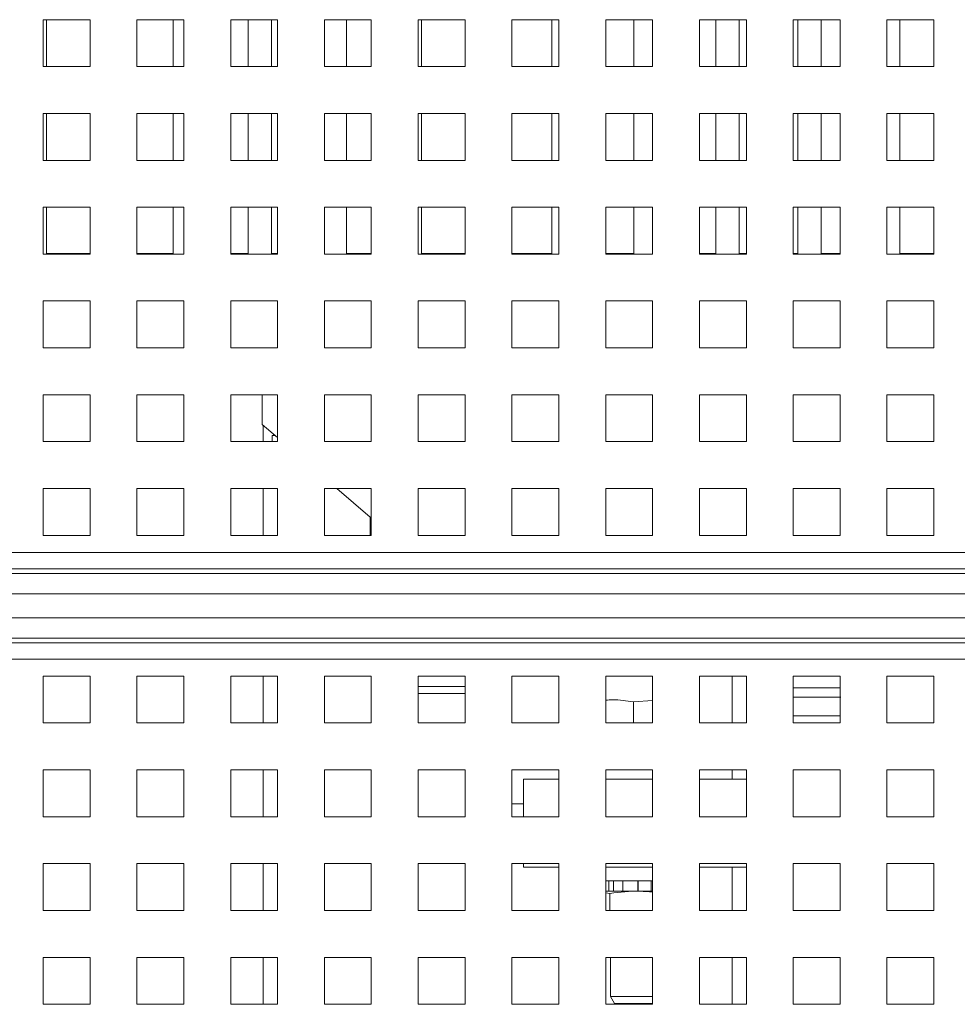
# Model space of a CAD drawing. Header units: inches. Extents: x 1 to 109, y 1 to 85.
# Tile 63 of 68: x 50.36 to 53.69, y 75.03 to 78.53. Entities that reach past the tile are written whole.
import ezdxf

# ---------------------------------------------------------------- set-up
doc = ezdxf.new("R2010")
doc.units = ezdxf.units.IN
doc.header["$MEASUREMENT"] = 0

msp = doc.modelspace()

# ---------------------------------------------------------------- linework, layer by layer
at = {"color": 7, "linetype": 'Continuous', "lineweight": 15, "ltscale": 5}
for p, q in [((50.6056, 78.5348), (50.4389, 78.5348)), ((50.4389, 78.5348), (50.4389, 78.3681)), ((50.4509, 78.3681), (50.4509, 78.5348)), ((50.6056, 78.3681), (50.6056, 78.5348)), ((50.9389, 78.5348), (50.7722, 78.5348)), ((50.7722, 78.5348), (50.7722, 78.3681)), ((50.9009, 78.5348), (50.9009, 78.3681)), ((50.9389, 78.3681), (50.9389, 78.5348)), ((51.2722, 78.5348), (51.1056, 78.5348)), ((51.1056, 78.5348), (51.1056, 78.3681)), ((51.1676, 78.5348), (51.1676, 78.3681)), ((51.2509, 78.3681), (51.2509, 78.5348)), ((51.2722, 78.3681), (51.2722, 78.5348)), ((51.6056, 78.5348), (51.4389, 78.5348)), ((51.4389, 78.5348), (51.4389, 78.3681)), ((51.5176, 78.3681), (51.5176, 78.5348)), ((51.6056, 78.3681), (51.6056, 78.5348)), ((51.9389, 78.5348), (51.7722, 78.5348)), ((51.7722, 78.5348), (51.7722, 78.3681)), ((51.7842, 78.3681), (51.7842, 78.5348)), ((51.9389, 78.3681), (51.9389, 78.5348)), ((52.2722, 78.5348), (52.1056, 78.5348)), ((52.1056, 78.5348), (52.1056, 78.3681)), ((52.2471, 78.5348), (52.2471, 78.3681)), ((52.2722, 78.3681), (52.2722, 78.5348)), ((52.6056, 78.5348), (52.4389, 78.5348)), ((52.4389, 78.5348), (52.4389, 78.3681)), ((52.5388, 78.5348), (52.5388, 78.3681)), ((52.6056, 78.3681), (52.6056, 78.5348)), ((52.9389, 78.5348), (52.7722, 78.5348)), ((52.7722, 78.5348), (52.7722, 78.3681)), ((52.8304, 78.3681), (52.8304, 78.5348)), ((52.9136, 78.5348), (52.9136, 78.3681)), ((52.9389, 78.3681), (52.9389, 78.5348)), ((53.2722, 78.5348), (53.1056, 78.5348)), ((53.1056, 78.5348), (53.1056, 78.3681)), ((53.122, 78.3681), (53.122, 78.5348)), ((53.2053, 78.5348), (53.2053, 78.3681)), ((53.2722, 78.3681), (53.2722, 78.5348)), ((53.6056, 78.5348), (53.4389, 78.5348)), ((53.4389, 78.5348), (53.4389, 78.3681)), ((53.4849, 78.5348), (53.4849, 78.3681)), ((53.6056, 78.3681), (53.6056, 78.5348)), ((50.4389, 78.3681), (50.6056, 78.3681)), ((50.7722, 78.3681), (50.9389, 78.3681)), ((51.1056, 78.3681), (51.2722, 78.3681)), ((51.4389, 78.3681), (51.6056, 78.3681)), ((51.7722, 78.3681), (51.9389, 78.3681)), ((52.1056, 78.3681), (52.2722, 78.3681)), ((52.4389, 78.3681), (52.6056, 78.3681)), ((52.7722, 78.3681), (52.9389, 78.3681)), ((53.1056, 78.3681), (53.2722, 78.3681)), ((53.4389, 78.3681), (53.6056, 78.3681)), ((50.6056, 78.2014), (50.4389, 78.2014)), ((50.4389, 78.2014), (50.4389, 78.0348)), ((50.4509, 78.0348), (50.4509, 78.2014)), ((50.6056, 78.0348), (50.6056, 78.2014)), ((50.9389, 78.2014), (50.7722, 78.2014)), ((50.7722, 78.2014), (50.7722, 78.0348)), ((50.9009, 78.2014), (50.9009, 78.0348)), ((50.9389, 78.0348), (50.9389, 78.2014)), ((51.2722, 78.2014), (51.1056, 78.2014)), ((51.1056, 78.2014), (51.1056, 78.0348)), ((51.1676, 78.2014), (51.1676, 78.0348)), ((51.2509, 78.0348), (51.2509, 78.2014)), ((51.2722, 78.0348), (51.2722, 78.2014)), ((51.6056, 78.2014), (51.4389, 78.2014)), ((51.4389, 78.2014), (51.4389, 78.0348)), ((51.5176, 78.0348), (51.5176, 78.2014)), ((51.6056, 78.0348), (51.6056, 78.2014)), ((51.9389, 78.2014), (51.7722, 78.2014)), ((51.7722, 78.2014), (51.7722, 78.0348)), ((51.7842, 78.0348), (51.7842, 78.2014)), ((51.9389, 78.0348), (51.9389, 78.2014)), ((52.2722, 78.2014), (52.1056, 78.2014)), ((52.1056, 78.2014), (52.1056, 78.0348)), ((52.2471, 78.2014), (52.2471, 78.0348)), ((52.2722, 78.0348), (52.2722, 78.2014)), ((52.6056, 78.2014), (52.4389, 78.2014)), ((52.4389, 78.2014), (52.4389, 78.0348)), ((52.5388, 78.2014), (52.5388, 78.0348)), ((52.6056, 78.0348), (52.6056, 78.2014)), ((52.9389, 78.2014), (52.7722, 78.2014)), ((52.7722, 78.2014), (52.7722, 78.0348)), ((52.8304, 78.0348), (52.8304, 78.2014)), ((52.9136, 78.2014), (52.9136, 78.0348)), ((52.9389, 78.0348), (52.9389, 78.2014)), ((53.2722, 78.2014), (53.1056, 78.2014)), ((53.1056, 78.2014), (53.1056, 78.0348)), ((53.122, 78.0348), (53.122, 78.2014)), ((53.2053, 78.2014), (53.2053, 78.0348)), ((53.2722, 78.0348), (53.2722, 78.2014)), ((53.6056, 78.2014), (53.4389, 78.2014)), ((53.4389, 78.2014), (53.4389, 78.0348)), ((53.4849, 78.2014), (53.4849, 78.0348)), ((53.6056, 78.0348), (53.6056, 78.2014)), ((50.4389, 78.0348), (50.6056, 78.0348)), ((50.7722, 78.0348), (50.9389, 78.0348)), ((51.1056, 78.0348), (51.2722, 78.0348)), ((51.4389, 78.0348), (51.6056, 78.0348)), ((51.7722, 78.0348), (51.9389, 78.0348)), ((52.1056, 78.0348), (52.2722, 78.0348)), ((52.4389, 78.0348), (52.6056, 78.0348)), ((52.7722, 78.0348), (52.9389, 78.0348)), ((53.1056, 78.0348), (53.2722, 78.0348)), ((53.4389, 78.0348), (53.6056, 78.0348)), ((50.6056, 77.8681), (50.4389, 77.8681)), ((50.4389, 77.8681), (50.4389, 77.7014)), ((50.4509, 77.7042), (50.4509, 77.8681)), ((50.6056, 77.7014), (50.6056, 77.8681)), ((50.9389, 77.8681), (50.7722, 77.8681)), ((50.7722, 77.8681), (50.7722, 77.7014)), ((50.9009, 77.8681), (50.9009, 77.7042)), ((50.9389, 77.7014), (50.9389, 77.8681)), ((51.2722, 77.8681), (51.1056, 77.8681)), ((51.1056, 77.8681), (51.1056, 77.7014)), ((51.1676, 77.8681), (51.1676, 77.7042)), ((51.2509, 77.7042), (51.2509, 77.8681)), ((51.2722, 77.7014), (51.2722, 77.8681)), ((51.6056, 77.8681), (51.4389, 77.8681)), ((51.4389, 77.8681), (51.4389, 77.7014)), ((51.5176, 77.7042), (51.5176, 77.8681)), ((51.6056, 77.7014), (51.6056, 77.8681)), ((51.9389, 77.8681), (51.7722, 77.8681)), ((51.7722, 77.8681), (51.7722, 77.7014)), ((51.7842, 77.7042), (51.7842, 77.8681)), ((51.9389, 77.7014), (51.9389, 77.8681)), ((52.2722, 77.8681), (52.1056, 77.8681)), ((52.1056, 77.8681), (52.1056, 77.7014)), ((52.2471, 77.8681), (52.2471, 77.7042)), ((52.2722, 77.7014), (52.2722, 77.8681)), ((52.6056, 77.8681), (52.4389, 77.8681)), ((52.4389, 77.8681), (52.4389, 77.7014)), ((52.5388, 77.8681), (52.5388, 77.7042)), ((52.6056, 77.7014), (52.6056, 77.8681)), ((52.9389, 77.8681), (52.7722, 77.8681)), ((52.7722, 77.8681), (52.7722, 77.7014)), ((52.8304, 77.7042), (52.8304, 77.8681)), ((52.9136, 77.8681), (52.9136, 77.7042)), ((52.9389, 77.7014), (52.9389, 77.8681)), ((53.2722, 77.8681), (53.1056, 77.8681)), ((53.1056, 77.8681), (53.1056, 77.7014)), ((53.122, 77.7042), (53.122, 77.8681)), ((53.2053, 77.8681), (53.2053, 77.7042)), ((53.2722, 77.7014), (53.2722, 77.8681)), ((53.6056, 77.8681), (53.4389, 77.8681)), ((53.4389, 77.8681), (53.4389, 77.7014)), ((53.4849, 77.8681), (53.4849, 77.7042)), ((53.6056, 77.7014), (53.6056, 77.8681)), ((50.4389, 77.7014), (50.6056, 77.7014)), ((50.6056, 77.7042), (50.4509, 77.7042)), ((50.9009, 77.7042), (50.7722, 77.7042)), ((50.7722, 77.7014), (50.9389, 77.7014)), ((51.1676, 77.7042), (51.1056, 77.7042)), ((51.1056, 77.7014), (51.2722, 77.7014)), ((51.2722, 77.7042), (51.2509, 77.7042)), ((51.4389, 77.7014), (51.6056, 77.7014)), ((51.6056, 77.7042), (51.5176, 77.7042)), ((51.7722, 77.7014), (51.9389, 77.7014)), ((51.9389, 77.7042), (51.7842, 77.7042)), ((52.2471, 77.7042), (52.1056, 77.7042)), ((52.1056, 77.7014), (52.2722, 77.7014)), ((52.5388, 77.7042), (52.4389, 77.7042)), ((52.4389, 77.7014), (52.6056, 77.7014)), ((52.7722, 77.7042), (52.8304, 77.7042)), ((52.7722, 77.7014), (52.9389, 77.7014)), ((52.9136, 77.7042), (52.9389, 77.7042)), ((53.1056, 77.7042), (53.122, 77.7042)), ((53.1056, 77.7014), (53.2722, 77.7014)), ((53.2053, 77.7042), (53.2722, 77.7042)), ((53.4389, 77.7014), (53.6056, 77.7014)), ((53.4849, 77.7042), (53.6056, 77.7042)), ((50.6056, 77.5348), (50.4389, 77.5348)), ((50.4389, 77.5348), (50.4389, 77.3681)), ((50.6056, 77.3681), (50.6056, 77.5348)), ((50.9389, 77.5348), (50.7722, 77.5348)), ((50.7722, 77.5348), (50.7722, 77.3681)), ((50.9389, 77.3681), (50.9389, 77.5348)), ((51.2722, 77.5348), (51.1056, 77.5348)), ((51.1056, 77.5348), (51.1056, 77.3681)), ((51.2722, 77.3681), (51.2722, 77.5348)), ((51.6056, 77.5348), (51.4389, 77.5348)), ((51.4389, 77.5348), (51.4389, 77.3681)), ((51.6056, 77.3681), (51.6056, 77.5348)), ((51.9389, 77.5348), (51.7722, 77.5348)), ((51.7722, 77.5348), (51.7722, 77.3681)), ((51.9389, 77.3681), (51.9389, 77.5348)), ((52.2722, 77.5348), (52.1056, 77.5348)), ((52.1056, 77.5348), (52.1056, 77.3681)), ((52.2722, 77.3681), (52.2722, 77.5348)), ((52.6056, 77.5348), (52.4389, 77.5348)), ((52.4389, 77.5348), (52.4389, 77.3681)), ((52.6056, 77.3681), (52.6056, 77.5348)), ((52.9389, 77.5348), (52.7722, 77.5348)), ((52.7722, 77.5348), (52.7722, 77.3681)), ((52.9389, 77.3681), (52.9389, 77.5348)), ((53.2722, 77.5348), (53.1056, 77.5348)), ((53.1056, 77.5348), (53.1056, 77.3681)), ((53.2722, 77.3681), (53.2722, 77.5348)), ((53.6056, 77.5348), (53.4389, 77.5348)), ((53.4389, 77.5348), (53.4389, 77.3681)), ((53.6056, 77.3681), (53.6056, 77.5348)), ((50.4389, 77.3681), (50.6056, 77.3681)), ((50.7722, 77.3681), (50.9389, 77.3681)), ((51.1056, 77.3681), (51.2722, 77.3681)), ((51.4389, 77.3681), (51.6056, 77.3681)), ((51.7722, 77.3681), (51.9389, 77.3681)), ((52.1056, 77.3681), (52.2722, 77.3681)), ((52.4389, 77.3681), (52.6056, 77.3681)), ((52.7722, 77.3681), (52.9389, 77.3681)), ((53.1056, 77.3681), (53.2722, 77.3681)), ((53.4389, 77.3681), (53.6056, 77.3681)), ((50.6056, 77.2014), (50.4389, 77.2014)), ((50.4389, 77.2014), (50.4389, 77.0348)), ((50.6056, 77.0348), (50.6056, 77.2014)), ((50.9389, 77.2014), (50.7722, 77.2014)), ((50.7722, 77.2014), (50.7722, 77.0348)), ((50.9389, 77.0348), (50.9389, 77.2014)), ((51.2722, 77.2014), (51.1056, 77.2014)), ((51.1056, 77.2014), (51.1056, 77.0348)), ((51.2179, 77.0959), (51.2179, 77.2014)), ((51.2722, 77.0348), (51.2722, 77.2014)), ((51.6056, 77.2014), (51.4389, 77.2014)), ((51.4389, 77.2014), (51.4389, 77.0348)), ((51.6056, 77.0348), (51.6056, 77.2014)), ((51.9389, 77.2014), (51.7722, 77.2014)), ((51.7722, 77.2014), (51.7722, 77.0348)), ((51.9389, 77.0348), (51.9389, 77.2014)), ((52.2722, 77.2014), (52.1056, 77.2014)), ((52.1056, 77.2014), (52.1056, 77.0348)), ((52.2722, 77.0348), (52.2722, 77.2014)), ((52.6056, 77.2014), (52.4389, 77.2014)), ((52.4389, 77.2014), (52.4389, 77.0348)), ((52.6056, 77.0348), (52.6056, 77.2014)), ((52.9389, 77.2014), (52.7722, 77.2014)), ((52.7722, 77.2014), (52.7722, 77.0348)), ((52.9389, 77.0348), (52.9389, 77.2014)), ((53.2722, 77.2014), (53.1056, 77.2014)), ((53.1056, 77.2014), (53.1056, 77.0348)), ((53.2722, 77.0348), (53.2722, 77.2014)), ((53.6056, 77.2014), (53.4389, 77.2014)), ((53.4389, 77.2014), (53.4389, 77.0348)), ((53.6056, 77.0348), (53.6056, 77.2014)), ((51.2722, 77.0491), (51.2179, 77.0959)), ((51.2537, 77.0567), (51.2537, 77.0348)), ((51.2537, 77.0567), (51.2603, 77.0567)), ((51.2584, 77.061), (51.2584, 77.0567)), ((51.2603, 77.0567), (51.2634, 77.0567)), ((50.4389, 77.0348), (50.6056, 77.0348)), ((50.7722, 77.0348), (50.9389, 77.0348)), ((51.1056, 77.0348), (51.2722, 77.0348)), ((51.4389, 77.0348), (51.6056, 77.0348)), ((51.7722, 77.0348), (51.9389, 77.0348)), ((52.1056, 77.0348), (52.2722, 77.0348)), ((52.4389, 77.0348), (52.6056, 77.0348)), ((52.7722, 77.0348), (52.9389, 77.0348)), ((53.1056, 77.0348), (53.2722, 77.0348)), ((53.4389, 77.0348), (53.6056, 77.0348)), ((50.6056, 76.8681), (50.4389, 76.8681)), ((50.4389, 76.8681), (50.4389, 76.7014)), ((50.6056, 76.7014), (50.6056, 76.8681)), ((50.9389, 76.8681), (50.7722, 76.8681)), ((50.7722, 76.8681), (50.7722, 76.7014)), ((50.9389, 76.7014), (50.9389, 76.8681)), ((51.2722, 76.8681), (51.1056, 76.8681)), ((51.1056, 76.8681), (51.1056, 76.7014)), ((51.2722, 76.7014), (51.2722, 76.8681)), ((51.6056, 76.8681), (51.4389, 76.8681)), ((51.4389, 76.8681), (51.4389, 76.7014)), ((51.6012, 76.7659), (51.4825, 76.8681)), ((51.6056, 76.7014), (51.6056, 76.8681)), ((51.9389, 76.8681), (51.7722, 76.8681)), ((51.7722, 76.8681), (51.7722, 76.7014)), ((51.9389, 76.7014), (51.9389, 76.8681)), ((52.2722, 76.8681), (52.1056, 76.8681)), ((52.1056, 76.8681), (52.1056, 76.7014)), ((52.2722, 76.7014), (52.2722, 76.8681)), ((52.6056, 76.8681), (52.4389, 76.8681)), ((52.4389, 76.8681), (52.4389, 76.7014)), ((52.6056, 76.7014), (52.6056, 76.8681)), ((52.9389, 76.8681), (52.7722, 76.8681)), ((52.7722, 76.8681), (52.7722, 76.7014)), ((52.9389, 76.7014), (52.9389, 76.8681)), ((53.2722, 76.8681), (53.1056, 76.8681)), ((53.1056, 76.8681), (53.1056, 76.7014)), ((53.2722, 76.7014), (53.2722, 76.8681)), ((53.6056, 76.8681), (53.4389, 76.8681)), ((53.4389, 76.8681), (53.4389, 76.7014)), ((53.6056, 76.7014), (53.6056, 76.8681)), ((51.6012, 76.7014), (51.6012, 76.7659)), ((50.4389, 76.7014), (50.6056, 76.7014)), ((50.7722, 76.7014), (50.9389, 76.7014)), ((51.1056, 76.7014), (51.2722, 76.7014)), ((51.4389, 76.7014), (51.6056, 76.7014)), ((51.7722, 76.7014), (51.9389, 76.7014)), ((52.1056, 76.7014), (52.2722, 76.7014)), ((52.4389, 76.7014), (52.6056, 76.7014)), ((52.7722, 76.7014), (52.9389, 76.7014)), ((53.1056, 76.7014), (53.2722, 76.7014)), ((53.4389, 76.7014), (53.6056, 76.7014)), ((45.3972, 76.6413), (61.6472, 76.6413)), ((45.3972, 76.5831), (61.6472, 76.5831)), ((45.3972, 76.5665), (61.6472, 76.5665)), ((61.6472, 76.4938), (45.3972, 76.4938)), ((45.3972, 76.409), (61.6472, 76.409)), ((61.6472, 76.3363), (45.3972, 76.3363)), ((61.6472, 76.3198), (45.3972, 76.3198)), ((61.6472, 76.2616), (45.3972, 76.2616)), ((50.6056, 76.2014), (50.4389, 76.2014)), ((50.4389, 76.2014), (50.4389, 76.0348)), ((50.6056, 76.0348), (50.6056, 76.2014)), ((50.9389, 76.2014), (50.7722, 76.2014)), ((50.7722, 76.2014), (50.7722, 76.0348)), ((50.9389, 76.0348), (50.9389, 76.2014)), ((51.2722, 76.2014), (51.1056, 76.2014)), ((51.1056, 76.2014), (51.1056, 76.0348)), ((51.2722, 76.0348), (51.2722, 76.2014)), ((51.6056, 76.2014), (51.4389, 76.2014)), ((51.4389, 76.2014), (51.4389, 76.0348)), ((51.6056, 76.0348), (51.6056, 76.2014)), ((51.9389, 76.2014), (51.7722, 76.2014)), ((51.7722, 76.2014), (51.7722, 76.0348)), ((51.9389, 76.0348), (51.9389, 76.2014)), ((52.2722, 76.2014), (52.1056, 76.2014)), ((52.1056, 76.2014), (52.1056, 76.0348)), ((52.2722, 76.0348), (52.2722, 76.2014)), ((52.6056, 76.2014), (52.4389, 76.2014)), ((52.4389, 76.2014), (52.4389, 76.0348)), ((52.6056, 76.0348), (52.6056, 76.2014)), ((52.9389, 76.2014), (52.7722, 76.2014)), ((52.7722, 76.2014), (52.7722, 76.0348)), ((52.8879, 76.2014), (52.8879, 76.0348)), ((52.9389, 76.0348), (52.9389, 76.2014)), ((53.2722, 76.2014), (53.1056, 76.2014)), ((53.1056, 76.2014), (53.1056, 76.0348)), ((53.2722, 76.0348), (53.2722, 76.2014)), ((53.6056, 76.2014), (53.4389, 76.2014)), ((53.4389, 76.2014), (53.4389, 76.0348)), ((53.6056, 76.0348), (53.6056, 76.2014)), ((53.2722, 76.16), (53.1056, 76.16)), ((51.9389, 76.1392), (51.7722, 76.1392)), ((53.1056, 76.1267), (53.2746, 76.1267)), ((52.6056, 76.115), (52.5374, 76.1098)), ((52.5374, 76.0348), (52.5374, 76.1098)), ((50.4389, 76.0348), (50.6056, 76.0348)), ((50.7722, 76.0348), (50.9389, 76.0348)), ((51.1056, 76.0348), (51.2722, 76.0348)), ((51.4389, 76.0348), (51.6056, 76.0348)), ((51.7722, 76.0348), (51.9389, 76.0348)), ((52.1056, 76.0348), (52.2722, 76.0348)), ((52.4389, 76.0348), (52.6056, 76.0348)), ((52.7722, 76.0348), (52.9389, 76.0348)), ((53.2722, 76.035), (53.1056, 76.035)), ((53.1056, 76.0348), (53.2722, 76.0348)), ((53.4389, 76.0348), (53.6056, 76.0348)), ((50.6056, 75.8681), (50.4389, 75.8681)), ((50.4389, 75.8681), (50.4389, 75.7014)), ((50.6056, 75.7014), (50.6056, 75.8681)), ((50.9389, 75.8681), (50.7722, 75.8681)), ((50.7722, 75.8681), (50.7722, 75.7014)), ((50.9389, 75.7014), (50.9389, 75.8681)), ((51.2722, 75.8681), (51.1056, 75.8681)), ((51.1056, 75.8681), (51.1056, 75.7014)), ((51.2722, 75.7014), (51.2722, 75.8681)), ((51.6056, 75.8681), (51.4389, 75.8681)), ((51.4389, 75.8681), (51.4389, 75.7014)), ((51.6056, 75.7014), (51.6056, 75.8681)), ((51.9389, 75.8681), (51.7722, 75.8681)), ((51.7722, 75.8681), (51.7722, 75.7014)), ((51.9389, 75.7014), (51.9389, 75.8681)), ((52.2722, 75.8681), (52.1056, 75.8681)), ((52.1056, 75.8681), (52.1056, 75.7014)), ((52.2722, 75.7014), (52.2722, 75.8681)), ((52.6056, 75.8681), (52.4389, 75.8681)), ((52.4389, 75.8681), (52.4389, 75.7014)), ((52.6056, 75.7014), (52.6056, 75.8681)), ((52.9389, 75.8681), (52.7722, 75.8681)), ((52.7722, 75.8681), (52.7722, 75.7014)), ((52.8879, 75.8681), (52.8879, 75.835)), ((52.9389, 75.7014), (52.9389, 75.8681)), ((53.2722, 75.8681), (53.1056, 75.8681)), ((53.1056, 75.8681), (53.1056, 75.7014)), ((53.2722, 75.7014), (53.2722, 75.8681)), ((53.6056, 75.8681), (53.4389, 75.8681)), ((53.4389, 75.8681), (53.4389, 75.7014)), ((53.6056, 75.7014), (53.6056, 75.8681)), ((52.2722, 75.835), (52.1471, 75.835)), ((52.1471, 75.835), (52.1471, 75.7014)), ((52.4389, 75.835), (52.6056, 75.835)), ((52.9389, 75.835), (52.7722, 75.835)), ((52.1471, 75.7475), (52.1056, 75.7475)), ((50.4389, 75.7014), (50.6056, 75.7014)), ((50.7722, 75.7014), (50.9389, 75.7014)), ((51.1056, 75.7014), (51.2722, 75.7014)), ((51.4389, 75.7014), (51.6056, 75.7014)), ((51.7722, 75.7014), (51.9389, 75.7014)), ((52.1056, 75.7014), (52.2722, 75.7014)), ((52.4389, 75.7014), (52.6056, 75.7014)), ((52.7722, 75.7014), (52.9389, 75.7014)), ((53.1056, 75.7014), (53.2722, 75.7014)), ((53.4389, 75.7014), (53.6056, 75.7014)), ((50.6056, 75.5348), (50.4389, 75.5348)), ((50.4389, 75.5348), (50.4389, 75.3681)), ((50.6056, 75.3681), (50.6056, 75.5348)), ((50.9389, 75.5348), (50.7722, 75.5348)), ((50.7722, 75.5348), (50.7722, 75.3681)), ((50.9389, 75.3681), (50.9389, 75.5348)), ((51.2722, 75.5348), (51.1056, 75.5348)), ((51.1056, 75.5348), (51.1056, 75.3681)), ((51.2722, 75.3681), (51.2722, 75.5348)), ((51.6056, 75.5348), (51.4389, 75.5348)), ((51.4389, 75.5348), (51.4389, 75.3681)), ((51.6056, 75.3681), (51.6056, 75.5348)), ((51.9389, 75.5348), (51.7722, 75.5348)), ((51.7722, 75.5348), (51.7722, 75.3681)), ((51.9389, 75.3681), (51.9389, 75.5348)), ((52.2722, 75.5348), (52.1056, 75.5348)), ((52.1056, 75.5348), (52.1056, 75.3681)), ((52.1471, 75.5348), (52.1471, 75.5225)), ((52.2722, 75.3681), (52.2722, 75.5348)), ((52.6056, 75.5348), (52.4389, 75.5348)), ((52.4389, 75.5348), (52.4389, 75.3681)), ((52.6056, 75.3681), (52.6056, 75.5348)), ((52.9389, 75.5348), (52.7722, 75.5348)), ((52.7722, 75.5348), (52.7722, 75.3681)), ((52.9389, 75.3681), (52.9389, 75.5348)), ((53.2722, 75.5348), (53.1056, 75.5348)), ((53.1056, 75.5348), (53.1056, 75.3681)), ((53.2722, 75.3681), (53.2722, 75.5348)), ((53.6056, 75.5348), (53.4389, 75.5348)), ((53.4389, 75.5348), (53.4389, 75.3681)), ((53.6056, 75.3681), (53.6056, 75.5348)), ((52.1471, 75.5225), (52.2722, 75.5225)), ((52.4389, 75.5225), (52.6056, 75.5225)), ((52.7722, 75.5225), (52.9389, 75.5225)), ((52.8879, 75.5225), (52.8879, 75.3681)), ((52.4503, 75.4742), (52.4389, 75.4742)), ((52.4389, 75.4742), (52.6056, 75.4742)), ((52.4503, 75.4742), (52.4503, 75.4367)), ((52.4668, 75.4742), (52.4668, 75.4367)), ((52.4999, 75.4742), (52.4999, 75.4367)), ((52.5536, 75.4742), (52.4999, 75.4742)), ((52.5536, 75.4742), (52.5536, 75.4367)), ((52.5546, 75.4742), (52.5536, 75.4742)), ((52.5546, 75.4742), (52.5546, 75.4367)), ((52.6005, 75.4742), (52.6005, 75.4367)), ((52.4503, 75.4367), (52.4389, 75.4367)), ((52.4539, 75.4289), (52.4389, 75.4311)), ((52.4668, 75.4367), (52.4503, 75.4367)), ((52.4999, 75.4367), (52.4503, 75.4367)), ((52.4539, 75.4289), (52.4539, 75.3681)), ((52.5536, 75.4367), (52.4999, 75.4367)), ((52.5544, 75.4367), (52.5536, 75.4367)), ((52.6056, 75.4367), (52.5546, 75.4367)), ((52.6056, 75.4367), (52.6005, 75.4367)), ((50.4389, 75.3681), (50.6056, 75.3681)), ((50.7722, 75.3681), (50.9389, 75.3681)), ((51.1056, 75.3681), (51.2722, 75.3681)), ((51.4389, 75.3681), (51.6056, 75.3681)), ((51.7722, 75.3681), (51.9389, 75.3681)), ((52.1056, 75.3681), (52.2722, 75.3681)), ((52.4389, 75.3681), (52.6056, 75.3681)), ((52.7722, 75.3681), (52.9389, 75.3681)), ((53.1056, 75.3681), (53.2722, 75.3681)), ((53.4389, 75.3681), (53.6056, 75.3681)), ((50.6056, 75.2014), (50.4389, 75.2014)), ((50.4389, 75.2014), (50.4389, 75.0348)), ((50.6056, 75.0348), (50.6056, 75.2014)), ((50.9389, 75.2014), (50.7722, 75.2014)), ((50.7722, 75.2014), (50.7722, 75.0348)), ((50.9389, 75.0348), (50.9389, 75.2014)), ((51.2722, 75.2014), (51.1056, 75.2014)), ((51.1056, 75.2014), (51.1056, 75.0348)), ((51.2722, 75.0348), (51.2722, 75.2014)), ((51.6056, 75.2014), (51.4389, 75.2014)), ((51.4389, 75.2014), (51.4389, 75.0348)), ((51.6056, 75.0348), (51.6056, 75.2014)), ((51.9389, 75.2014), (51.7722, 75.2014)), ((51.7722, 75.2014), (51.7722, 75.0348)), ((51.9389, 75.0348), (51.9389, 75.2014)), ((52.2722, 75.2014), (52.1056, 75.2014)), ((52.1056, 75.2014), (52.1056, 75.0348)), ((52.2722, 75.0348), (52.2722, 75.2014)), ((52.6056, 75.2014), (52.4389, 75.2014)), ((52.4389, 75.2014), (52.4389, 75.0348)), ((52.4559, 75.2014), (52.4559, 75.0625)), ((52.6056, 75.0348), (52.6056, 75.2014)), ((52.9389, 75.2014), (52.7722, 75.2014)), ((52.7722, 75.2014), (52.7722, 75.0348)), ((52.8879, 75.2014), (52.8879, 75.0348)), ((52.9389, 75.0348), (52.9389, 75.2014)), ((53.2722, 75.2014), (53.1056, 75.2014)), ((53.1056, 75.2014), (53.1056, 75.0348)), ((53.2722, 75.0348), (53.2722, 75.2014)), ((53.6056, 75.2014), (53.4389, 75.2014)), ((53.4389, 75.2014), (53.4389, 75.0348)), ((53.6056, 75.0348), (53.6056, 75.2014)), ((52.4559, 75.0625), (52.4703, 75.0375)), ((52.4559, 75.0625), (52.6056, 75.0625)), ((50.4389, 75.0348), (50.6056, 75.0348)), ((50.7722, 75.0348), (50.9389, 75.0348)), ((51.1056, 75.0348), (51.2722, 75.0348)), ((51.4389, 75.0348), (51.6056, 75.0348)), ((51.7722, 75.0348), (51.9389, 75.0348)), ((52.1056, 75.0348), (52.2722, 75.0348)), ((52.4389, 75.0348), (52.6056, 75.0348)), ((52.6056, 75.0375), (52.4703, 75.0375)), ((52.7722, 75.0348), (52.9389, 75.0348)), ((53.1056, 75.0348), (53.2722, 75.0348)), ((53.4389, 75.0348), (53.6056, 75.0348))]:
    msp.add_line(p, q, dxfattribs=at)
at = {"color": 8, "linetype": 'Continuous', "lineweight": 15, "ltscale": 5}
for p, q in [((51.2212, 77.0348), (51.2212, 77.093)), ((51.2212, 76.7014), (51.2212, 76.8681)), ((51.2212, 76.0348), (51.2212, 76.2014)), ((51.7722, 76.1642), (51.9389, 76.1642)), ((53.1056, 76.06), (53.2722, 76.06)), ((51.2212, 75.7014), (51.2212, 75.8681)), ((51.2212, 75.3681), (51.2212, 75.5348)), ((51.2212, 75.0348), (51.2212, 75.2014))]:
    msp.add_line(p, q, dxfattribs=at)
at = {"color": 7, "linetype": 'Continuous', "lineweight": 15, "ltscale": 5}
for points, knots in [([(52.5374, 76.1098), (52.5128, 76.1137), (52.48, 76.1189), (52.4471, 76.1164), (52.4389, 76.1158)], [0, 0, 0, 0, 0.748961, 1, 1, 1, 1]), ([(52.6056, 75.4332), (52.5905, 75.4346), (52.5399, 75.4394), (52.4894, 75.4332), (52.4539, 75.4289)], [0, 0, 0, 0, 0.2984418, 1, 1, 1, 1])]:
    msp.add_open_spline(points, degree=3, knots=knots, dxfattribs=at)

doc.saveas('drawing.dxf')
